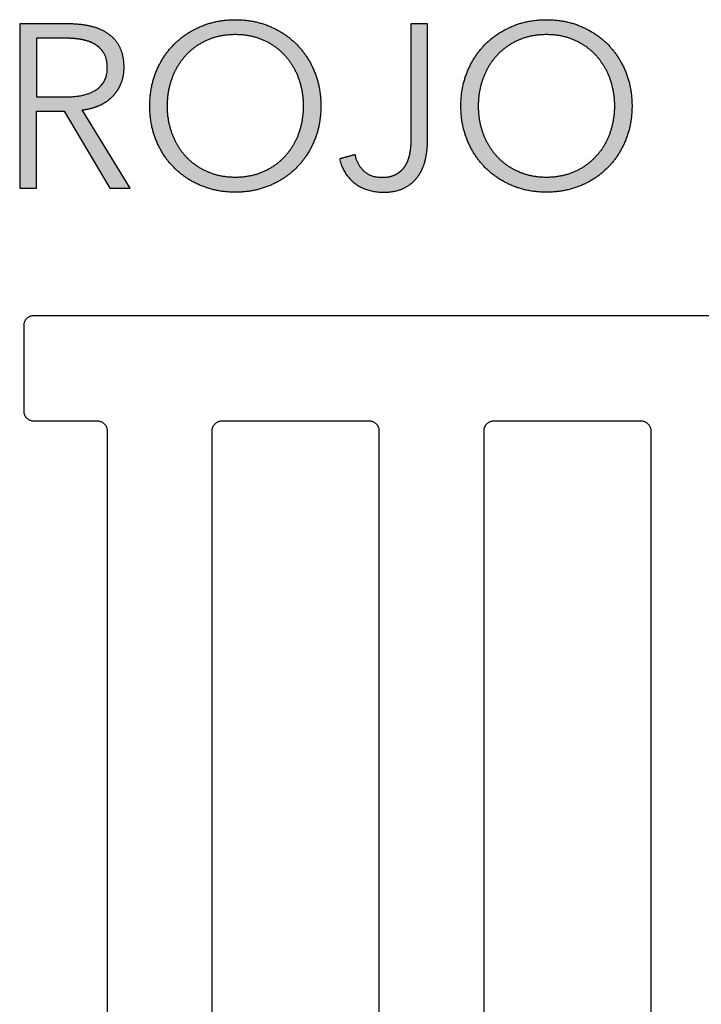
# Model space of a CAD drawing. Header units: millimetres. Extents: x 22718 to 26935, y -10434 to -9311.
# Tile 4 of 11: x 23445 to 23549, y -10129 to -9979. Entities that reach past the tile are written whole.
import ezdxf

# ---------------------------------------------------------------- set-up
doc = ezdxf.new("R2010")
doc.units = ezdxf.units.MM
doc.layers.add('CERAMICA_FERRES', color=7, linetype='Continuous', true_color=0x000000)
doc.layers.add('COTES_PLANOLS$Visible$Curves$Default', color=7, linetype='Continuous', true_color=0x000000)

msp = doc.modelspace()

# ---------------------------------------------------------------- hatches: boundary and pattern name
at = {"layer": 'CERAMICA_FERRES'}
h = msp.add_hatch(color=256, dxfattribs=at)
h.paths.add_polyline_path([(23490.73, -9992.19), (23490.72, -9991.83), (23490.71, -9991.48), (23490.69, -9991.13), (23490.66, -9990.79), (23490.63, -9990.45), (23490.59, -9990.11), (23490.54, -9989.77), (23490.48, -9989.44), (23490.41, -9989.12), (23490.34, -9988.79), (23490.26, -9988.47), (23490.17, -9988.16), (23490.07, -9987.84), (23489.97, -9987.53), (23489.86, -9987.23), (23489.74, -9986.93), (23489.61, -9986.63), (23489.48, -9986.34), (23489.34, -9986.05), (23489.19, -9985.77), (23489.04, -9985.49), (23488.89, -9985.22), (23488.73, -9984.95), (23488.56, -9984.69), (23488.38, -9984.43), (23488.2, -9984.18), (23488.02, -9983.93), (23487.83, -9983.69), (23487.63, -9983.46), (23487.43, -9983.23), (23487.22, -9983), (23487, -9982.78), (23486.78, -9982.56), (23486.55, -9982.35), (23486.32, -9982.15), (23486.09, -9981.95), (23485.85, -9981.76), (23485.6, -9981.57), (23485.35, -9981.39), (23485.09, -9981.22), (23484.83, -9981.05), (23484.57, -9980.89), (23484.3, -9980.73), (23484.02, -9980.58), (23483.74, -9980.44), (23483.45, -9980.3), (23483.16, -9980.17), (23482.87, -9980.04), (23482.57, -9979.92), (23482.27, -9979.81), (23481.96, -9979.71), (23481.65, -9979.61), (23481.34, -9979.52), (23481.02, -9979.44), (23480.71, -9979.37), (23480.38, -9979.3), (23480.06, -9979.24), (23479.73, -9979.19), (23479.4, -9979.15), (23479.07, -9979.11), (23478.73, -9979.09), (23478.39, -9979.07), (23478.04, -9979.06), (23477.7, -9979.05), (23477.35, -9979.06), (23477, -9979.07), (23476.66, -9979.09), (23476.33, -9979.11), (23475.99, -9979.15), (23475.66, -9979.19), (23475.33, -9979.24), (23475.01, -9979.3), (23474.69, -9979.37), (23474.37, -9979.44), (23474.05, -9979.52), (23473.74, -9979.61), (23473.43, -9979.71), (23473.12, -9979.81), (23472.82, -9979.92), (23472.52, -9980.04), (23472.23, -9980.17), (23471.94, -9980.3), (23471.65, -9980.44), (23471.37, -9980.58), (23471.1, -9980.73), (23470.82, -9980.89), (23470.56, -9981.05), (23470.3, -9981.22), (23470.04, -9981.39), (23469.79, -9981.57), (23469.55, -9981.76), (23469.3, -9981.95), (23469.07, -9982.15), (23468.84, -9982.35), (23468.61, -9982.56), (23468.39, -9982.78), (23468.18, -9983), (23467.97, -9983.23), (23467.76, -9983.46), (23467.56, -9983.69), (23467.37, -9983.93), (23467.19, -9984.18), (23467.01, -9984.43), (23466.83, -9984.69), (23466.67, -9984.95), (23466.5, -9985.22), (23466.35, -9985.49), (23466.2, -9985.77), (23466.05, -9986.05), (23465.91, -9986.34), (23465.78, -9986.63), (23465.65, -9986.93), (23465.53, -9987.23), (23465.42, -9987.53), (23465.32, -9987.84), (23465.22, -9988.16), (23465.13, -9988.47), (23465.05, -9988.79), (23464.98, -9989.12), (23464.91, -9989.44), (23464.86, -9989.77), (23464.81, -9990.11), (23464.76, -9990.45), (23464.73, -9990.79), (23464.7, -9991.13), (23464.68, -9991.48), (23464.67, -9991.83), (23464.67, -9992.19), (23464.67, -9992.54), (23464.68, -9992.9), (23464.7, -9993.24), (23464.73, -9993.59), (23464.76, -9993.93), (23464.81, -9994.27), (23464.86, -9994.6), (23464.91, -9994.93), (23464.98, -9995.26), (23465.05, -9995.58), (23465.13, -9995.9), (23465.22, -9996.22), (23465.32, -9996.53), (23465.42, -9996.84), (23465.53, -9997.15), (23465.65, -9997.45), (23465.78, -9997.75), (23465.91, -9998.04), (23466.05, -9998.33), (23466.2, -9998.61), (23466.35, -9998.89), (23466.5, -9999.16), (23466.67, -9999.43), (23466.83, -9999.69), (23467.01, -9999.94), (23467.19, -10000.2), (23467.37, -10000.44), (23467.56, -10000.68), (23467.76, -10000.92), (23467.97, -10001.15), (23468.18, -10001.38), (23468.39, -10001.6), (23468.61, -10001.81), (23468.84, -10002.02), (23469.07, -10002.23), (23469.3, -10002.43), (23469.55, -10002.62), (23469.79, -10002.8), (23470.04, -10002.98), (23470.3, -10003.16), (23470.56, -10003.32), (23470.82, -10003.49), (23471.1, -10003.64), (23471.37, -10003.79), (23471.65, -10003.94), (23471.94, -10004.08), (23472.23, -10004.21), (23472.52, -10004.34), (23472.82, -10004.46), (23473.12, -10004.57), (23473.43, -10004.67), (23473.74, -10004.77), (23474.05, -10004.86), (23474.37, -10004.94), (23474.69, -10005.01), (23475.01, -10005.08), (23475.33, -10005.13), (23475.66, -10005.19), (23475.99, -10005.23), (23476.33, -10005.26), (23476.66, -10005.29), (23477, -10005.31), (23477.35, -10005.32), (23477.7, -10005.32), (23478.04, -10005.32), (23478.39, -10005.31), (23478.73, -10005.29), (23479.07, -10005.26), (23479.4, -10005.23), (23479.73, -10005.19), (23480.06, -10005.13), (23480.38, -10005.08), (23480.71, -10005.01), (23481.02, -10004.94), (23481.34, -10004.86), (23481.65, -10004.77), (23481.96, -10004.67), (23482.27, -10004.57), (23482.57, -10004.46), (23482.87, -10004.34), (23483.16, -10004.21), (23483.45, -10004.08), (23483.74, -10003.94), (23484.02, -10003.79), (23484.3, -10003.64), (23484.57, -10003.49), (23484.83, -10003.32), (23485.09, -10003.16), (23485.35, -10002.98), (23485.6, -10002.8), (23485.85, -10002.62), (23486.09, -10002.43), (23486.32, -10002.23), (23486.55, -10002.02), (23486.78, -10001.81), (23487, -10001.6), (23487.22, -10001.38), (23487.43, -10001.15), (23487.63, -10000.92), (23487.83, -10000.68), (23488.02, -10000.44), (23488.2, -10000.2), (23488.38, -9999.94), (23488.56, -9999.69), (23488.73, -9999.43), (23488.89, -9999.16), (23489.04, -9998.89), (23489.19, -9998.61), (23489.34, -9998.33), (23489.48, -9998.04), (23489.61, -9997.75), (23489.74, -9997.45), (23489.86, -9997.15), (23489.97, -9996.84), (23490.07, -9996.53), (23490.17, -9996.22), (23490.26, -9995.9), (23490.34, -9995.58), (23490.41, -9995.26), (23490.48, -9994.93), (23490.54, -9994.6), (23490.59, -9994.27), (23490.63, -9993.93), (23490.66, -9993.59), (23490.69, -9993.24), (23490.71, -9992.9), (23490.72, -9992.54)], flags=0)
h.paths.add_polyline_path([(23488.04, -9992.19), (23488.04, -9991.92), (23488.03, -9991.64), (23488.02, -9991.37), (23488, -9991.11), (23487.97, -9990.84), (23487.94, -9990.58), (23487.91, -9990.31), (23487.87, -9990.05), (23487.82, -9989.79), (23487.77, -9989.53), (23487.71, -9989.28), (23487.64, -9989.02), (23487.58, -9988.77), (23487.5, -9988.52), (23487.42, -9988.27), (23487.34, -9988.02), (23487.24, -9987.78), (23487.15, -9987.53), (23487.05, -9987.3), (23486.94, -9987.06), (23486.83, -9986.83), (23486.72, -9986.61), (23486.6, -9986.38), (23486.47, -9986.16), (23486.34, -9985.95), (23486.2, -9985.74), (23486.06, -9985.53), (23485.92, -9985.32), (23485.77, -9985.12), (23485.61, -9984.93), (23485.45, -9984.73), (23485.29, -9984.54), (23485.12, -9984.36), (23484.94, -9984.18), (23484.76, -9984), (23484.58, -9983.83), (23484.39, -9983.67), (23484.2, -9983.51), (23484, -9983.35), (23483.8, -9983.2), (23483.59, -9983.05), (23483.38, -9982.91), (23483.17, -9982.77), (23482.95, -9982.64), (23482.72, -9982.51), (23482.49, -9982.39), (23482.26, -9982.27), (23482.02, -9982.16), (23481.78, -9982.05), (23481.53, -9981.95), (23481.28, -9981.86), (23481.03, -9981.77), (23480.77, -9981.69), (23480.51, -9981.62), (23480.25, -9981.56), (23479.98, -9981.5), (23479.71, -9981.45), (23479.43, -9981.4), (23479.15, -9981.36), (23478.87, -9981.33), (23478.58, -9981.31), (23478.29, -9981.29), (23477.99, -9981.28), (23477.7, -9981.28), (23477.4, -9981.28), (23477.1, -9981.29), (23476.81, -9981.31), (23476.52, -9981.33), (23476.24, -9981.36), (23475.96, -9981.4), (23475.69, -9981.45), (23475.41, -9981.5), (23475.15, -9981.56), (23474.88, -9981.62), (23474.62, -9981.69), (23474.36, -9981.77), (23474.11, -9981.86), (23473.86, -9981.95), (23473.61, -9982.05), (23473.37, -9982.16), (23473.13, -9982.27), (23472.9, -9982.39), (23472.67, -9982.51), (23472.44, -9982.64), (23472.22, -9982.77), (23472.01, -9982.91), (23471.8, -9983.05), (23471.59, -9983.2), (23471.39, -9983.35), (23471.19, -9983.51), (23471, -9983.67), (23470.81, -9983.83), (23470.63, -9984), (23470.45, -9984.18), (23470.27, -9984.36), (23470.1, -9984.54), (23469.94, -9984.73), (23469.78, -9984.93), (23469.62, -9985.12), (23469.47, -9985.32), (23469.33, -9985.53), (23469.19, -9985.74), (23469.05, -9985.95), (23468.92, -9986.16), (23468.8, -9986.38), (23468.67, -9986.61), (23468.56, -9986.83), (23468.45, -9987.06), (23468.34, -9987.3), (23468.24, -9987.53), (23468.15, -9987.78), (23468.06, -9988.02), (23467.97, -9988.27), (23467.89, -9988.52), (23467.82, -9988.77), (23467.75, -9989.02), (23467.68, -9989.28), (23467.63, -9989.53), (23467.57, -9989.79), (23467.53, -9990.05), (23467.48, -9990.31), (23467.45, -9990.58), (23467.42, -9990.84), (23467.39, -9991.11), (23467.37, -9991.37), (23467.36, -9991.64), (23467.35, -9991.92), (23467.35, -9992.19), (23467.35, -9992.46), (23467.36, -9992.73), (23467.37, -9993), (23467.39, -9993.27), (23467.42, -9993.54), (23467.45, -9993.8), (23467.48, -9994.06), (23467.53, -9994.32), (23467.57, -9994.58), (23467.63, -9994.84), (23467.68, -9995.1), (23467.75, -9995.35), (23467.82, -9995.61), (23467.89, -9995.86), (23467.97, -9996.11), (23468.06, -9996.36), (23468.15, -9996.6), (23468.24, -9996.84), (23468.34, -9997.08), (23468.45, -9997.31), (23468.56, -9997.54), (23468.67, -9997.77), (23468.8, -9997.99), (23468.92, -9998.21), (23469.05, -9998.42), (23469.19, -9998.63), (23469.33, -9998.84), (23469.47, -9999.04), (23469.62, -9999.24), (23469.78, -9999.44), (23469.94, -9999.63), (23470.1, -9999.82), (23470.27, -10000), (23470.45, -10000.18), (23470.63, -10000.35), (23470.81, -10000.52), (23471, -10000.68), (23471.19, -10000.84), (23471.39, -10001), (23471.59, -10001.15), (23471.8, -10001.29), (23472.01, -10001.43), (23472.22, -10001.57), (23472.44, -10001.7), (23472.67, -10001.83), (23472.9, -10001.95), (23473.13, -10002.07), (23473.37, -10002.18), (23473.61, -10002.29), (23473.86, -10002.39), (23474.11, -10002.48), (23474.36, -10002.57), (23474.62, -10002.65), (23474.88, -10002.72), (23475.15, -10002.78), (23475.41, -10002.84), (23475.69, -10002.9), (23475.96, -10002.94), (23476.24, -10002.98), (23476.52, -10003.01), (23476.81, -10003.03), (23477.1, -10003.05), (23477.4, -10003.06), (23477.7, -10003.06), (23477.99, -10003.06), (23478.29, -10003.05), (23478.58, -10003.03), (23478.87, -10003.01), (23479.15, -10002.98), (23479.43, -10002.94), (23479.71, -10002.9), (23479.98, -10002.84), (23480.25, -10002.78), (23480.51, -10002.72), (23480.77, -10002.65), (23481.03, -10002.57), (23481.28, -10002.48), (23481.53, -10002.39), (23481.78, -10002.29), (23482.02, -10002.18), (23482.26, -10002.07), (23482.49, -10001.95), (23482.72, -10001.83), (23482.95, -10001.7), (23483.17, -10001.57), (23483.38, -10001.43), (23483.59, -10001.29), (23483.8, -10001.15), (23484, -10001), (23484.2, -10000.84), (23484.39, -10000.68), (23484.58, -10000.52), (23484.76, -10000.35), (23484.94, -10000.18), (23485.12, -10000), (23485.29, -9999.82), (23485.45, -9999.63), (23485.61, -9999.44), (23485.77, -9999.24), (23485.92, -9999.04), (23486.06, -9998.84), (23486.2, -9998.63), (23486.34, -9998.42), (23486.47, -9998.21), (23486.6, -9997.99), (23486.72, -9997.77), (23486.83, -9997.54), (23486.94, -9997.31), (23487.05, -9997.08), (23487.15, -9996.84), (23487.24, -9996.6), (23487.34, -9996.36), (23487.42, -9996.11), (23487.5, -9995.86), (23487.58, -9995.61), (23487.64, -9995.35), (23487.71, -9995.1), (23487.77, -9994.84), (23487.82, -9994.58), (23487.87, -9994.32), (23487.91, -9994.06), (23487.94, -9993.8), (23487.97, -9993.54), (23488, -9993.27), (23488.02, -9993), (23488.03, -9992.73), (23488.04, -9992.46)], flags=0)
h = msp.add_hatch(color=256, dxfattribs=at)
h.paths.add_polyline_path([(23538.11, -9992.19), (23538.11, -9991.83), (23538.1, -9991.48), (23538.08, -9991.13), (23538.05, -9990.79), (23538.02, -9990.45), (23537.97, -9990.11), (23537.92, -9989.77), (23537.87, -9989.44), (23537.8, -9989.12), (23537.73, -9988.79), (23537.64, -9988.47), (23537.56, -9988.16), (23537.46, -9987.84), (23537.36, -9987.53), (23537.24, -9987.23), (23537.12, -9986.93), (23537, -9986.63), (23536.86, -9986.34), (23536.73, -9986.05), (23536.58, -9985.77), (23536.43, -9985.49), (23536.28, -9985.22), (23536.11, -9984.95), (23535.95, -9984.69), (23535.77, -9984.43), (23535.59, -9984.18), (23535.41, -9983.93), (23535.21, -9983.69), (23535.02, -9983.46), (23534.81, -9983.23), (23534.6, -9983), (23534.39, -9982.78), (23534.17, -9982.56), (23533.94, -9982.35), (23533.71, -9982.15), (23533.47, -9981.95), (23533.23, -9981.76), (23532.99, -9981.57), (23532.74, -9981.39), (23532.48, -9981.22), (23532.22, -9981.05), (23531.95, -9980.89), (23531.68, -9980.73), (23531.41, -9980.58), (23531.13, -9980.44), (23530.84, -9980.3), (23530.55, -9980.17), (23530.26, -9980.04), (23529.96, -9979.92), (23529.65, -9979.81), (23529.35, -9979.71), (23529.04, -9979.61), (23528.73, -9979.52), (23528.41, -9979.44), (23528.09, -9979.37), (23527.77, -9979.3), (23527.45, -9979.24), (23527.12, -9979.19), (23526.79, -9979.15), (23526.45, -9979.11), (23526.11, -9979.09), (23525.77, -9979.07), (23525.43, -9979.06), (23525.08, -9979.05), (23524.74, -9979.06), (23524.39, -9979.07), (23524.05, -9979.09), (23523.71, -9979.11), (23523.38, -9979.15), (23523.05, -9979.19), (23522.72, -9979.24), (23522.39, -9979.3), (23522.07, -9979.37), (23521.75, -9979.44), (23521.44, -9979.52), (23521.13, -9979.61), (23520.82, -9979.71), (23520.51, -9979.81), (23520.21, -9979.92), (23519.91, -9980.04), (23519.61, -9980.17), (23519.32, -9980.3), (23519.04, -9980.44), (23518.76, -9980.58), (23518.48, -9980.73), (23518.21, -9980.89), (23517.95, -9981.05), (23517.69, -9981.22), (23517.43, -9981.39), (23517.18, -9981.57), (23516.93, -9981.76), (23516.69, -9981.95), (23516.46, -9982.15), (23516.23, -9982.35), (23516, -9982.56), (23515.78, -9982.78), (23515.56, -9983), (23515.35, -9983.23), (23515.15, -9983.46), (23514.95, -9983.69), (23514.76, -9983.93), (23514.57, -9984.18), (23514.39, -9984.43), (23514.22, -9984.69), (23514.05, -9984.95), (23513.89, -9985.22), (23513.73, -9985.49), (23513.58, -9985.77), (23513.44, -9986.05), (23513.3, -9986.34), (23513.17, -9986.63), (23513.04, -9986.93), (23512.92, -9987.23), (23512.81, -9987.53), (23512.71, -9987.84), (23512.61, -9988.16), (23512.52, -9988.47), (23512.44, -9988.79), (23512.37, -9989.12), (23512.3, -9989.44), (23512.24, -9989.77), (23512.19, -9990.11), (23512.15, -9990.45), (23512.11, -9990.79), (23512.09, -9991.13), (23512.07, -9991.48), (23512.06, -9991.83), (23512.05, -9992.19), (23512.06, -9992.54), (23512.07, -9992.9), (23512.09, -9993.24), (23512.11, -9993.59), (23512.15, -9993.93), (23512.19, -9994.27), (23512.24, -9994.6), (23512.3, -9994.93), (23512.37, -9995.26), (23512.44, -9995.58), (23512.52, -9995.9), (23512.61, -9996.22), (23512.71, -9996.53), (23512.81, -9996.84), (23512.92, -9997.15), (23513.04, -9997.45), (23513.17, -9997.75), (23513.3, -9998.04), (23513.44, -9998.33), (23513.58, -9998.61), (23513.73, -9998.89), (23513.89, -9999.16), (23514.05, -9999.43), (23514.22, -9999.69), (23514.39, -9999.94), (23514.57, -10000.2), (23514.76, -10000.44), (23514.95, -10000.68), (23515.15, -10000.92), (23515.35, -10001.15), (23515.56, -10001.38), (23515.78, -10001.6), (23516, -10001.81), (23516.23, -10002.02), (23516.46, -10002.23), (23516.69, -10002.43), (23516.93, -10002.62), (23517.18, -10002.8), (23517.43, -10002.98), (23517.69, -10003.16), (23517.95, -10003.32), (23518.21, -10003.49), (23518.48, -10003.64), (23518.76, -10003.79), (23519.04, -10003.94), (23519.32, -10004.08), (23519.61, -10004.21), (23519.91, -10004.34), (23520.21, -10004.46), (23520.51, -10004.57), (23520.82, -10004.67), (23521.13, -10004.77), (23521.44, -10004.86), (23521.75, -10004.94), (23522.07, -10005.01), (23522.39, -10005.08), (23522.72, -10005.13), (23523.05, -10005.19), (23523.38, -10005.23), (23523.71, -10005.26), (23524.05, -10005.29), (23524.39, -10005.31), (23524.74, -10005.32), (23525.08, -10005.32), (23525.43, -10005.32), (23525.77, -10005.31), (23526.11, -10005.29), (23526.45, -10005.26), (23526.79, -10005.23), (23527.12, -10005.19), (23527.45, -10005.13), (23527.77, -10005.08), (23528.09, -10005.01), (23528.41, -10004.94), (23528.73, -10004.86), (23529.04, -10004.77), (23529.35, -10004.67), (23529.65, -10004.57), (23529.96, -10004.46), (23530.26, -10004.34), (23530.55, -10004.21), (23530.84, -10004.08), (23531.13, -10003.94), (23531.41, -10003.79), (23531.68, -10003.64), (23531.95, -10003.49), (23532.22, -10003.32), (23532.48, -10003.16), (23532.74, -10002.98), (23532.99, -10002.8), (23533.23, -10002.62), (23533.47, -10002.43), (23533.71, -10002.23), (23533.94, -10002.02), (23534.17, -10001.81), (23534.39, -10001.6), (23534.6, -10001.38), (23534.81, -10001.15), (23535.02, -10000.92), (23535.21, -10000.68), (23535.41, -10000.44), (23535.59, -10000.2), (23535.77, -9999.94), (23535.95, -9999.69), (23536.11, -9999.43), (23536.28, -9999.16), (23536.43, -9998.89), (23536.58, -9998.61), (23536.73, -9998.33), (23536.86, -9998.04), (23537, -9997.75), (23537.12, -9997.45), (23537.24, -9997.15), (23537.36, -9996.84), (23537.46, -9996.53), (23537.56, -9996.22), (23537.64, -9995.9), (23537.73, -9995.58), (23537.8, -9995.26), (23537.87, -9994.93), (23537.92, -9994.6), (23537.97, -9994.27), (23538.02, -9993.93), (23538.05, -9993.59), (23538.08, -9993.24), (23538.1, -9992.9), (23538.11, -9992.54)], flags=0)
h.paths.add_polyline_path([(23535.43, -9992.19), (23535.43, -9991.92), (23535.42, -9991.64), (23535.4, -9991.37), (23535.38, -9991.11), (23535.36, -9990.84), (23535.33, -9990.58), (23535.29, -9990.31), (23535.25, -9990.05), (23535.21, -9989.79), (23535.15, -9989.53), (23535.09, -9989.28), (23535.03, -9989.02), (23534.96, -9988.77), (23534.89, -9988.52), (23534.81, -9988.27), (23534.72, -9988.02), (23534.63, -9987.78), (23534.54, -9987.53), (23534.44, -9987.3), (23534.33, -9987.06), (23534.22, -9986.83), (23534.1, -9986.61), (23533.98, -9986.38), (23533.86, -9986.16), (23533.73, -9985.95), (23533.59, -9985.74), (23533.45, -9985.53), (23533.31, -9985.32), (23533.16, -9985.12), (23533, -9984.93), (23532.84, -9984.73), (23532.67, -9984.54), (23532.5, -9984.36), (23532.33, -9984.18), (23532.15, -9984), (23531.97, -9983.83), (23531.78, -9983.67), (23531.59, -9983.51), (23531.39, -9983.35), (23531.19, -9983.2), (23530.98, -9983.05), (23530.77, -9982.91), (23530.55, -9982.77), (23530.33, -9982.64), (23530.11, -9982.51), (23529.88, -9982.39), (23529.65, -9982.27), (23529.41, -9982.16), (23529.17, -9982.05), (23528.92, -9981.95), (23528.67, -9981.86), (23528.42, -9981.77), (23528.16, -9981.69), (23527.9, -9981.62), (23527.63, -9981.56), (23527.36, -9981.5), (23527.09, -9981.45), (23526.82, -9981.4), (23526.54, -9981.36), (23526.25, -9981.33), (23525.97, -9981.31), (23525.68, -9981.29), (23525.38, -9981.28), (23525.08, -9981.28), (23524.78, -9981.28), (23524.49, -9981.29), (23524.2, -9981.31), (23523.91, -9981.33), (23523.63, -9981.36), (23523.35, -9981.4), (23523.07, -9981.45), (23522.8, -9981.5), (23522.53, -9981.56), (23522.27, -9981.62), (23522.01, -9981.69), (23521.75, -9981.77), (23521.5, -9981.86), (23521.25, -9981.95), (23521, -9982.05), (23520.76, -9982.16), (23520.52, -9982.27), (23520.29, -9982.39), (23520.06, -9982.51), (23519.83, -9982.64), (23519.61, -9982.77), (23519.4, -9982.91), (23519.18, -9983.05), (23518.98, -9983.2), (23518.78, -9983.35), (23518.58, -9983.51), (23518.39, -9983.67), (23518.2, -9983.83), (23518.01, -9984), (23517.84, -9984.18), (23517.66, -9984.36), (23517.49, -9984.54), (23517.33, -9984.73), (23517.17, -9984.93), (23517.01, -9985.12), (23516.86, -9985.32), (23516.71, -9985.53), (23516.57, -9985.74), (23516.44, -9985.95), (23516.31, -9986.16), (23516.18, -9986.38), (23516.06, -9986.61), (23515.95, -9986.83), (23515.84, -9987.06), (23515.73, -9987.3), (23515.63, -9987.53), (23515.53, -9987.78), (23515.44, -9988.02), (23515.36, -9988.27), (23515.28, -9988.52), (23515.2, -9988.77), (23515.13, -9989.02), (23515.07, -9989.28), (23515.01, -9989.53), (23514.96, -9989.79), (23514.91, -9990.05), (23514.87, -9990.31), (23514.84, -9990.58), (23514.81, -9990.84), (23514.78, -9991.11), (23514.76, -9991.37), (23514.75, -9991.64), (23514.74, -9991.92), (23514.74, -9992.19), (23514.74, -9992.46), (23514.75, -9992.73), (23514.76, -9993), (23514.78, -9993.27), (23514.81, -9993.54), (23514.84, -9993.8), (23514.87, -9994.06), (23514.91, -9994.32), (23514.96, -9994.58), (23515.01, -9994.84), (23515.07, -9995.1), (23515.13, -9995.35), (23515.2, -9995.61), (23515.28, -9995.86), (23515.36, -9996.11), (23515.44, -9996.36), (23515.53, -9996.6), (23515.63, -9996.84), (23515.73, -9997.08), (23515.84, -9997.31), (23515.95, -9997.54), (23516.06, -9997.77), (23516.18, -9997.99), (23516.31, -9998.21), (23516.44, -9998.42), (23516.57, -9998.63), (23516.71, -9998.84), (23516.86, -9999.04), (23517.01, -9999.24), (23517.17, -9999.44), (23517.33, -9999.63), (23517.49, -9999.82), (23517.66, -10000), (23517.84, -10000.18), (23518.01, -10000.35), (23518.2, -10000.52), (23518.39, -10000.68), (23518.58, -10000.84), (23518.78, -10001), (23518.98, -10001.15), (23519.18, -10001.29), (23519.4, -10001.43), (23519.61, -10001.57), (23519.83, -10001.7), (23520.06, -10001.83), (23520.29, -10001.95), (23520.52, -10002.07), (23520.76, -10002.18), (23521, -10002.29), (23521.25, -10002.39), (23521.5, -10002.48), (23521.75, -10002.57), (23522.01, -10002.65), (23522.27, -10002.72), (23522.53, -10002.78), (23522.8, -10002.84), (23523.07, -10002.9), (23523.35, -10002.94), (23523.63, -10002.98), (23523.91, -10003.01), (23524.2, -10003.03), (23524.49, -10003.05), (23524.78, -10003.06), (23525.08, -10003.06), (23525.38, -10003.06), (23525.68, -10003.05), (23525.97, -10003.03), (23526.25, -10003.01), (23526.54, -10002.98), (23526.82, -10002.94), (23527.09, -10002.9), (23527.36, -10002.84), (23527.63, -10002.78), (23527.9, -10002.72), (23528.16, -10002.65), (23528.42, -10002.57), (23528.67, -10002.48), (23528.92, -10002.39), (23529.17, -10002.29), (23529.41, -10002.18), (23529.65, -10002.07), (23529.88, -10001.95), (23530.11, -10001.83), (23530.33, -10001.7), (23530.55, -10001.57), (23530.77, -10001.43), (23530.98, -10001.29), (23531.19, -10001.15), (23531.39, -10001), (23531.59, -10000.84), (23531.78, -10000.68), (23531.97, -10000.52), (23532.15, -10000.35), (23532.33, -10000.18), (23532.5, -10000), (23532.67, -9999.82), (23532.84, -9999.63), (23533, -9999.44), (23533.16, -9999.24), (23533.31, -9999.04), (23533.45, -9998.84), (23533.59, -9998.63), (23533.73, -9998.42), (23533.86, -9998.21), (23533.98, -9997.99), (23534.1, -9997.77), (23534.22, -9997.54), (23534.33, -9997.31), (23534.44, -9997.08), (23534.54, -9996.84), (23534.63, -9996.6), (23534.72, -9996.36), (23534.81, -9996.11), (23534.89, -9995.86), (23534.96, -9995.61), (23535.03, -9995.35), (23535.09, -9995.1), (23535.15, -9994.84), (23535.21, -9994.58), (23535.25, -9994.32), (23535.29, -9994.06), (23535.33, -9993.8), (23535.36, -9993.54), (23535.38, -9993.27), (23535.4, -9993), (23535.42, -9992.73), (23535.43, -9992.46)], flags=0)
h = msp.add_hatch(color=256, dxfattribs=at)
h.paths.add_polyline_path([(23452.2, -9979.69), (23444.86, -9979.69), (23444.86, -10004.69), (23447.4, -10004.69), (23447.4, -9993), (23451.64, -9993), (23458.56, -10004.69), (23461.66, -10004.69), (23454.36, -9992.79), (23454.7, -9992.75), (23454.86, -9992.72), (23455.03, -9992.7), (23455.2, -9992.67), (23455.36, -9992.63), (23455.52, -9992.6), (23455.68, -9992.56), (23455.84, -9992.52), (23455.99, -9992.47), (23456.15, -9992.43), (23456.3, -9992.38), (23456.45, -9992.33), (23456.6, -9992.27), (23456.75, -9992.21), (23456.9, -9992.15), (23457.04, -9992.09), (23457.18, -9992.02), (23457.32, -9991.96), (23457.46, -9991.89), (23457.59, -9991.81), (23457.73, -9991.74), (23457.86, -9991.66), (23457.98, -9991.57), (23458.11, -9991.49), (23458.23, -9991.4), (23458.35, -9991.31), (23458.47, -9991.22), (23458.58, -9991.13), (23458.69, -9991.03), (23458.8, -9990.93), (23458.91, -9990.83), (23459.01, -9990.72), (23459.12, -9990.62), (23459.22, -9990.51), (23459.31, -9990.4), (23459.41, -9990.28), (23459.5, -9990.16), (23459.58, -9990.05), (23459.67, -9989.92), (23459.75, -9989.8), (23459.83, -9989.67), (23459.91, -9989.55), (23459.98, -9989.42), (23460.05, -9989.28), (23460.12, -9989.15), (23460.19, -9989.01), (23460.25, -9988.87), (23460.31, -9988.73), (23460.37, -9988.58), (23460.42, -9988.44), (23460.47, -9988.29), (23460.51, -9988.14), (23460.55, -9987.99), (23460.59, -9987.83), (23460.62, -9987.68), (23460.65, -9987.52), (23460.68, -9987.36), (23460.7, -9987.2), (23460.72, -9987.04), (23460.73, -9986.87), (23460.74, -9986.7), (23460.74, -9986.53), (23460.75, -9986.36), (23460.74, -9986.13), (23460.74, -9985.91), (23460.72, -9985.69), (23460.71, -9985.48), (23460.68, -9985.27), (23460.66, -9985.06), (23460.62, -9984.86), (23460.59, -9984.67), (23460.55, -9984.48), (23460.5, -9984.29), (23460.45, -9984.1), (23460.39, -9983.93), (23460.33, -9983.75), (23460.26, -9983.58), (23460.22, -9983.5), (23460.19, -9983.42), (23460.15, -9983.33), (23460.11, -9983.25), (23460.03, -9983.1), (23459.94, -9982.94), (23459.85, -9982.79), (23459.76, -9982.65), (23459.66, -9982.51), (23459.56, -9982.37), (23459.46, -9982.23), (23459.35, -9982.1), (23459.23, -9981.98), (23459.12, -9981.85), (23458.99, -9981.73), (23458.87, -9981.62), (23458.74, -9981.5), (23458.61, -9981.4), (23458.47, -9981.29), (23458.33, -9981.19), (23458.18, -9981.09), (23458.03, -9981), (23457.88, -9980.91), (23457.73, -9980.82), (23457.57, -9980.74), (23457.41, -9980.66), (23457.24, -9980.58), (23457.07, -9980.51), (23456.9, -9980.44), (23456.73, -9980.37), (23456.55, -9980.31), (23456.37, -9980.25), (23456.18, -9980.19), (23455.99, -9980.14), (23455.8, -9980.09), (23455.61, -9980.04), (23455.21, -9979.96), (23454.81, -9979.89), (23454.39, -9979.83), (23453.97, -9979.78), (23453.54, -9979.74), (23453.1, -9979.71), (23452.66, -9979.69)], flags=0)
h.paths.add_polyline_path([(23451.81, -9990.81), (23452.19, -9990.81), (23452.56, -9990.79), (23452.92, -9990.77), (23453.26, -9990.74), (23453.59, -9990.7), (23453.92, -9990.65), (23454.23, -9990.6), (23454.38, -9990.57), (23454.53, -9990.53), (23454.68, -9990.5), (23454.82, -9990.46), (23454.96, -9990.42), (23455.1, -9990.38), (23455.24, -9990.33), (23455.37, -9990.29), (23455.5, -9990.24), (23455.63, -9990.19), (23455.75, -9990.13), (23455.87, -9990.08), (23455.99, -9990.02), (23456.11, -9989.96), (23456.22, -9989.9), (23456.33, -9989.83), (23456.44, -9989.77), (23456.54, -9989.7), (23456.65, -9989.63), (23456.75, -9989.56), (23456.84, -9989.48), (23456.93, -9989.4), (23457.02, -9989.32), (23457.11, -9989.24), (23457.19, -9989.16), (23457.27, -9989.07), (23457.35, -9988.99), (23457.42, -9988.9), (23457.49, -9988.8), (23457.56, -9988.71), (23457.62, -9988.61), (23457.68, -9988.51), (23457.74, -9988.41), (23457.79, -9988.31), (23457.84, -9988.2), (23457.89, -9988.1), (23457.93, -9987.99), (23457.97, -9987.87), (23458.01, -9987.76), (23458.04, -9987.64), (23458.07, -9987.53), (23458.1, -9987.4), (23458.12, -9987.28), (23458.15, -9987.16), (23458.16, -9987.03), (23458.18, -9986.9), (23458.19, -9986.77), (23458.2, -9986.64), (23458.2, -9986.5), (23458.2, -9986.36), (23458.2, -9986.21), (23458.2, -9986.06), (23458.19, -9985.91), (23458.18, -9985.77), (23458.16, -9985.63), (23458.14, -9985.49), (23458.12, -9985.36), (23458.09, -9985.22), (23458.06, -9985.09), (23458.02, -9984.97), (23457.99, -9984.85), (23457.95, -9984.73), (23457.92, -9984.67), (23457.9, -9984.61), (23457.88, -9984.55), (23457.85, -9984.5), (23457.83, -9984.44), (23457.8, -9984.39), (23457.77, -9984.33), (23457.75, -9984.28), (23457.69, -9984.17), (23457.62, -9984.07), (23457.56, -9983.97), (23457.49, -9983.87), (23457.42, -9983.78), (23457.35, -9983.69), (23457.28, -9983.6), (23457.2, -9983.51), (23457.12, -9983.43), (23457.03, -9983.34), (23456.95, -9983.26), (23456.86, -9983.19), (23456.77, -9983.11), (23456.67, -9983.04), (23456.57, -9982.97), (23456.47, -9982.9), (23456.37, -9982.84), (23456.27, -9982.77), (23456.16, -9982.71), (23456.05, -9982.65), (23455.93, -9982.6), (23455.82, -9982.54), (23455.7, -9982.49), (23455.57, -9982.44), (23455.45, -9982.4), (23455.32, -9982.35), (23455.19, -9982.31), (23455.06, -9982.27), (23454.92, -9982.23), (23454.78, -9982.19), (23454.64, -9982.16), (23454.5, -9982.12), (23454.2, -9982.07), (23453.9, -9982.02), (23453.59, -9981.97), (23453.27, -9981.94), (23452.94, -9981.91), (23452.61, -9981.89), (23452.27, -9981.88), (23451.92, -9981.88), (23447.4, -9981.88), (23447.4, -9990.81)], flags=0)
msp.add_hatch(color=256, dxfattribs=at).paths.add_polyline_path([(23495.95, -9999.6), (23493.59, -10000.24), (23493.62, -10000.38), (23493.65, -10000.51), (23493.68, -10000.65), (23493.72, -10000.78), (23493.76, -10000.92), (23493.8, -10001.05), (23493.85, -10001.17), (23493.9, -10001.3), (23493.95, -10001.43), (23494, -10001.55), (23494.06, -10001.67), (23494.11, -10001.8), (23494.17, -10001.92), (23494.24, -10002.03), (23494.3, -10002.15), (23494.37, -10002.27), (23494.44, -10002.38), (23494.52, -10002.49), (23494.59, -10002.6), (23494.67, -10002.71), (23494.75, -10002.82), (23494.83, -10002.92), (23494.92, -10003.03), (23495.01, -10003.13), (23495.1, -10003.23), (23495.19, -10003.33), (23495.29, -10003.43), (23495.39, -10003.52), (23495.49, -10003.62), (23495.59, -10003.71), (23495.7, -10003.8), (23495.81, -10003.89), (23495.92, -10003.98), (23496.03, -10004.07), (23496.15, -10004.15), (23496.27, -10004.23), (23496.39, -10004.31), (23496.51, -10004.38), (23496.63, -10004.45), (23496.75, -10004.52), (23496.88, -10004.59), (23497.01, -10004.65), (23497.14, -10004.71), (23497.27, -10004.77), (23497.4, -10004.82), (23497.54, -10004.87), (23497.67, -10004.92), (23497.81, -10004.97), (23497.95, -10005.01), (23498.1, -10005.05), (23498.24, -10005.09), (23498.39, -10005.12), (23498.54, -10005.16), (23498.69, -10005.18), (23498.84, -10005.21), (23498.99, -10005.23), (23499.15, -10005.26), (23499.31, -10005.27), (23499.47, -10005.29), (23499.63, -10005.3), (23499.79, -10005.31), (23499.96, -10005.32), (23500.29, -10005.32), (23500.55, -10005.32), (23500.79, -10005.31), (23501.04, -10005.3), (23501.27, -10005.28), (23501.5, -10005.25), (23501.73, -10005.22), (23501.94, -10005.18), (23502.16, -10005.13), (23502.36, -10005.08), (23502.56, -10005.03), (23502.66, -10005), (23502.76, -10004.97), (23502.86, -10004.93), (23502.95, -10004.9), (23503.04, -10004.86), (23503.13, -10004.82), (23503.22, -10004.78), (23503.31, -10004.74), (23503.4, -10004.7), (23503.48, -10004.66), (23503.57, -10004.61), (23503.65, -10004.56), (23503.81, -10004.47), (23503.97, -10004.37), (23504.12, -10004.27), (23504.27, -10004.16), (23504.41, -10004.05), (23504.55, -10003.94), (23504.68, -10003.82), (23504.81, -10003.7), (23504.94, -10003.58), (23505.06, -10003.46), (23505.18, -10003.33), (23505.29, -10003.2), (23505.4, -10003.06), (23505.5, -10002.93), (23505.6, -10002.78), (23505.7, -10002.64), (23505.79, -10002.49), (23505.87, -10002.35), (23505.96, -10002.2), (23506.04, -10002.04), (23506.11, -10001.89), (23506.19, -10001.74), (23506.25, -10001.58), (23506.32, -10001.42), (23506.38, -10001.26), (23506.44, -10001.1), (23506.49, -10000.94), (23506.54, -10000.77), (23506.59, -10000.61), (23506.63, -10000.44), (23506.67, -10000.27), (23506.7, -10000.1), (23506.77, -9999.76), (23506.82, -9999.42), (23506.86, -9999.09), (23506.9, -9998.76), (23506.93, -9998.43), (23506.95, -9998.11), (23506.96, -9997.8), (23506.97, -9997.49), (23506.97, -9979.69), (23504.43, -9979.69), (23504.43, -9997.31), (23504.42, -9997.59), (23504.41, -9997.87), (23504.4, -9998.14), (23504.38, -9998.42), (23504.35, -9998.69), (23504.32, -9998.95), (23504.28, -9999.22), (23504.23, -9999.48), (23504.21, -9999.61), (23504.18, -9999.74), (23504.15, -9999.86), (23504.11, -9999.99), (23504.08, -10000.11), (23504.04, -10000.23), (23504, -10000.35), (23503.96, -10000.46), (23503.91, -10000.58), (23503.86, -10000.69), (23503.81, -10000.8), (23503.76, -10000.91), (23503.71, -10001.02), (23503.65, -10001.13), (23503.59, -10001.23), (23503.53, -10001.33), (23503.46, -10001.43), (23503.39, -10001.53), (23503.32, -10001.63), (23503.25, -10001.72), (23503.17, -10001.81), (23503.09, -10001.9), (23503.01, -10001.98), (23502.93, -10002.06), (23502.84, -10002.14), (23502.75, -10002.22), (23502.66, -10002.29), (23502.57, -10002.36), (23502.47, -10002.43), (23502.37, -10002.5), (23502.27, -10002.56), (23502.17, -10002.62), (23502.11, -10002.65), (23502.06, -10002.68), (23502, -10002.71), (23501.95, -10002.73), (23501.89, -10002.76), (23501.83, -10002.78), (23501.77, -10002.81), (23501.71, -10002.83), (23501.65, -10002.85), (23501.59, -10002.87), (23501.53, -10002.89), (23501.47, -10002.91), (23501.34, -10002.95), (23501.2, -10002.98), (23501.07, -10003.01), (23500.93, -10003.03), (23500.78, -10003.05), (23500.64, -10003.07), (23500.49, -10003.08), (23500.33, -10003.09), (23500.17, -10003.1), (23500.01, -10003.1), (23499.91, -10003.1), (23499.8, -10003.1), (23499.7, -10003.09), (23499.6, -10003.08), (23499.5, -10003.07), (23499.4, -10003.06), (23499.3, -10003.05), (23499.21, -10003.04), (23499.11, -10003.02), (23499.02, -10003), (23498.92, -10002.98), (23498.83, -10002.96), (23498.74, -10002.93), (23498.65, -10002.91), (23498.57, -10002.88), (23498.48, -10002.85), (23498.4, -10002.82), (23498.31, -10002.78), (23498.23, -10002.74), (23498.15, -10002.71), (23498.07, -10002.67), (23497.99, -10002.62), (23497.91, -10002.58), (23497.84, -10002.53), (23497.76, -10002.49), (23497.69, -10002.44), (23497.62, -10002.38), (23497.55, -10002.33), (23497.48, -10002.27), (23497.41, -10002.21), (23497.34, -10002.16), (23497.28, -10002.09), (23497.21, -10002.03), (23497.15, -10001.97), (23497.09, -10001.9), (23497.03, -10001.83), (23496.97, -10001.77), (23496.91, -10001.7), (23496.86, -10001.63), (23496.8, -10001.56), (23496.75, -10001.49), (23496.7, -10001.42), (23496.65, -10001.34), (23496.6, -10001.27), (23496.55, -10001.2), (23496.51, -10001.12), (23496.47, -10001.04), (23496.42, -10000.97), (23496.38, -10000.89), (23496.34, -10000.81), (23496.31, -10000.73), (23496.27, -10000.65), (23496.24, -10000.57), (23496.2, -10000.48), (23496.17, -10000.4), (23496.14, -10000.32), (23496.11, -10000.23), (23496.08, -10000.14), (23496.06, -10000.06), (23496.03, -9999.97), (23496.01, -9999.88), (23495.99, -9999.79), (23495.97, -9999.7)], flags=0)

# ---------------------------------------------------------------- linework, layer by layer
for p, q in [((23452.2, -9979.69), (23444.86, -9979.69)), ((23444.86, -9979.69), (23444.86, -10004.69)), ((23451.92, -9981.88), (23447.4, -9981.88)), ((23447.4, -9981.88), (23447.4, -9990.81)), ((23447.4, -9990.81), (23451.81, -9990.81)), ((23447.4, -10004.69), (23447.4, -9993)), ((23447.4, -9993), (23451.64, -9993)), ((23451.64, -9993), (23458.56, -10004.69)), ((23461.66, -10004.69), (23454.36, -9992.79)), ((23444.86, -10004.69), (23447.4, -10004.69)), ((23458.56, -10004.69), (23461.66, -10004.69))]:
    msp.add_line(p, q, dxfattribs=at)
for points, knots in [([(23490.73, -9992.19), (23490.73, -9989.33), (23489.74, -9986.93), (23488.75, -9984.53), (23487, -9982.78), (23485.25, -9981.03), (23482.87, -9980.04), (23480.49, -9979.05), (23477.7, -9979.05), (23474.91, -9979.05), (23472.52, -9980.04), (23470.14, -9981.03), (23468.39, -9982.78), (23466.64, -9984.53), (23465.65, -9986.93), (23464.67, -9989.33), (23464.67, -9992.19), (23464.67, -9995.05), (23465.65, -9997.45), (23466.64, -9999.85), (23468.39, -10001.6), (23470.14, -10003.35), (23472.52, -10004.34), (23474.91, -10005.32), (23477.7, -10005.32), (23480.49, -10005.32), (23482.87, -10004.34), (23485.25, -10003.35), (23487, -10001.6), (23488.75, -9999.85), (23489.74, -9997.45), (23490.73, -9995.05), (23490.73, -9992.19)], [-16, -16, -16, -15, -15, -14, -14, -13, -13, -12, -12, -11, -11, -10, -10, -9, -9, -8, -8, -7, -7, -6, -6, -5, -5, -4, -4, -3, -3, -2, -2, -1, -1, 0, 0, 0]), ([(23538.11, -9992.19), (23538.11, -9989.33), (23537.12, -9986.93), (23536.13, -9984.53), (23534.39, -9982.78), (23532.64, -9981.03), (23530.26, -9980.04), (23527.87, -9979.05), (23525.08, -9979.05), (23522.29, -9979.05), (23519.91, -9980.04), (23517.53, -9981.03), (23515.78, -9982.78), (23514.03, -9984.53), (23513.04, -9986.93), (23512.05, -9989.33), (23512.05, -9992.19), (23512.05, -9995.05), (23513.04, -9997.45), (23514.03, -9999.85), (23515.78, -10001.6), (23517.53, -10003.35), (23519.91, -10004.34), (23522.29, -10005.32), (23525.08, -10005.32), (23527.87, -10005.32), (23530.26, -10004.34), (23532.64, -10003.35), (23534.39, -10001.6), (23536.13, -9999.85), (23537.12, -9997.45), (23538.11, -9995.05), (23538.11, -9992.19)], [-16, -16, -16, -15, -15, -14, -14, -13, -13, -12, -12, -11, -11, -10, -10, -9, -9, -8, -8, -7, -7, -6, -6, -5, -5, -4, -4, -3, -3, -2, -2, -1, -1, 0, 0, 0]), ([(23454.36, -9992.79), (23455.73, -9992.65), (23456.9, -9992.15), (23458.06, -9991.66), (23458.91, -9990.83), (23459.76, -9990), (23460.25, -9988.87), (23460.75, -9987.74), (23460.75, -9986.36), (23460.75, -9984.53), (23460.11, -9983.25), (23459.48, -9981.98), (23458.33, -9981.19), (23457.18, -9980.39), (23455.61, -9980.04), (23454.04, -9979.69), (23452.2, -9979.69)], [-16, -16, -16, -15, -15, -14, -14, -13, -13, -12, -12, -11, -11, -10, -10, -9, -9, -8, -8, -8]), ([(23451.81, -9990.81), (23454.88, -9990.81), (23456.54, -9989.7), (23458.2, -9988.59), (23458.2, -9986.36), (23458.2, -9985.13), (23457.75, -9984.28), (23457.29, -9983.43), (23456.47, -9982.9), (23455.66, -9982.37), (23454.5, -9982.12), (23453.33, -9981.88), (23451.92, -9981.88)], [1, 1, 1, 2, 2, 3, 3, 4, 4, 5, 5, 6, 6, 7, 7, 7]), ([(23488.04, -9992.19), (23488.04, -9990), (23487.34, -9988.02), (23486.63, -9986.04), (23485.29, -9984.54), (23483.95, -9983.04), (23482.02, -9982.16), (23480.1, -9981.28), (23477.7, -9981.28), (23475.29, -9981.28), (23473.37, -9982.16), (23471.45, -9983.04), (23470.1, -9984.54), (23468.76, -9986.04), (23468.06, -9988.02), (23467.35, -9990), (23467.35, -9992.19), (23467.35, -9994.38), (23468.06, -9996.36), (23468.76, -9998.33), (23470.1, -9999.82), (23471.45, -10001.3), (23473.37, -10002.18), (23475.29, -10003.06), (23477.7, -10003.06), (23480.1, -10003.06), (23482.02, -10002.18), (23483.95, -10001.3), (23485.29, -9999.82), (23486.63, -9998.33), (23487.34, -9996.36), (23488.04, -9994.38), (23488.04, -9992.19)], [0, 0, 0, 1, 1, 2, 2, 3, 3, 4, 4, 5, 5, 6, 6, 7, 7, 8, 8, 9, 9, 10, 10, 11, 11, 12, 12, 13, 13, 14, 14, 15, 15, 16, 16, 16]), ([(23535.43, -9992.19), (23535.43, -9990), (23534.72, -9988.02), (23534.02, -9986.04), (23532.67, -9984.54), (23531.33, -9983.04), (23529.41, -9982.16), (23527.48, -9981.28), (23525.08, -9981.28), (23522.68, -9981.28), (23520.76, -9982.16), (23518.83, -9983.04), (23517.49, -9984.54), (23516.15, -9986.04), (23515.44, -9988.02), (23514.74, -9990), (23514.74, -9992.19), (23514.74, -9994.38), (23515.44, -9996.36), (23516.15, -9998.33), (23517.49, -9999.82), (23518.83, -10001.3), (23520.76, -10002.18), (23522.68, -10003.06), (23525.08, -10003.06), (23527.48, -10003.06), (23529.41, -10002.18), (23531.33, -10001.3), (23532.67, -9999.82), (23534.02, -9998.33), (23534.72, -9996.36), (23535.43, -9994.38), (23535.43, -9992.19)], [0, 0, 0, 1, 1, 2, 2, 3, 3, 4, 4, 5, 5, 6, 6, 7, 7, 8, 8, 9, 9, 10, 10, 11, 11, 12, 12, 13, 13, 14, 14, 15, 15, 16, 16, 16]), ([(23493.59, -10000.24), (23494.04, -10002.46), (23495.81, -10003.89), (23497.58, -10005.32), (23500.29, -10005.32), (23502.34, -10005.32), (23503.65, -10004.56), (23504.96, -10003.81), (23505.7, -10002.64), (23506.44, -10001.48), (23506.7, -10000.1), (23506.97, -9998.72), (23506.97, -9997.49)], [-16, -16, -16, -15, -15, -14, -14, -13, -13, -12, -12, -11, -11, -10, -10, -10]), ([(23504.43, -9997.31), (23504.43, -9998.44), (23504.23, -9999.48), (23504.04, -10000.52), (23503.53, -10001.33), (23503.01, -10002.15), (23502.17, -10002.62), (23501.32, -10003.1), (23500.01, -10003.1), (23498.32, -10003.1), (23497.28, -10002.09), (23496.23, -10001.09), (23495.95, -9999.6)], [-7, -7, -7, -6, -6, -5, -5, -4, -4, -3, -3, -2, -2, -1, -1, -1])]:
    msp.add_open_spline(points, degree=2, knots=knots, dxfattribs=at)
for points in [[(23506.97, -9979.69), (23505.7, -9979.69), (23504.43, -9979.69)], [(23504.43, -9979.69), (23504.43, -9988.5), (23504.43, -9997.31)], [(23506.97, -9997.49), (23506.97, -9988.59), (23506.97, -9979.69)], [(23495.95, -9999.6), (23494.77, -9999.92), (23493.59, -10000.24)]]:
    msp.add_open_spline(points, degree=2, dxfattribs=at)
at = {"layer": 'COTES_PLANOLS$Visible$Curves$Default'}
for points, weights in [([(23446.97, -10024.13), (23445.47, -10024.13), (23445.47, -10025.63)], [1, 0.707106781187, 1]), ([(23445.47, -10038.63), (23445.47, -10040.13), (23446.97, -10040.13)], [1, 0.707106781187, 1]), ([(23456.67, -10040.13), (23458.17, -10040.13), (23458.17, -10041.63)], [1, 0.707106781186, 1]), ([(23474.17, -10041.63), (23474.17, -10040.13), (23475.67, -10040.13)], [1, 0.707106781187, 1]), ([(23498.07, -10040.13), (23499.57, -10040.13), (23499.57, -10041.63)], [1, 0.707106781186, 1]), ([(23515.57, -10041.63), (23515.57, -10040.13), (23517.07, -10040.13)], [1, 0.707106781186, 1]), ([(23539.47, -10040.13), (23540.97, -10040.13), (23540.97, -10041.63)], [1, 0.707106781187, 1])]:
    msp.add_rational_spline(points, weights, degree=2, dxfattribs=at)
for points in [[(23650.97, -10024.13), (23548.97, -10024.13), (23446.97, -10024.13)], [(23445.47, -10025.63), (23445.47, -10032.13), (23445.47, -10038.63)], [(23446.97, -10040.13), (23451.82, -10040.13), (23456.67, -10040.13)], [(23475.67, -10040.13), (23486.87, -10040.13), (23498.07, -10040.13)], [(23517.07, -10040.13), (23528.27, -10040.13), (23539.47, -10040.13)], [(23458.17, -10041.63), (23458.17, -10159.13), (23458.17, -10276.63)], [(23474.17, -10276.63), (23474.17, -10159.13), (23474.17, -10041.63)], [(23499.57, -10041.63), (23499.57, -10159.13), (23499.57, -10276.63)], [(23515.57, -10276.63), (23515.57, -10159.13), (23515.57, -10041.63)], [(23540.97, -10041.63), (23540.97, -10159.13), (23540.97, -10276.63)]]:
    msp.add_open_spline(points, degree=2, dxfattribs=at)

doc.saveas('drawing.dxf')
